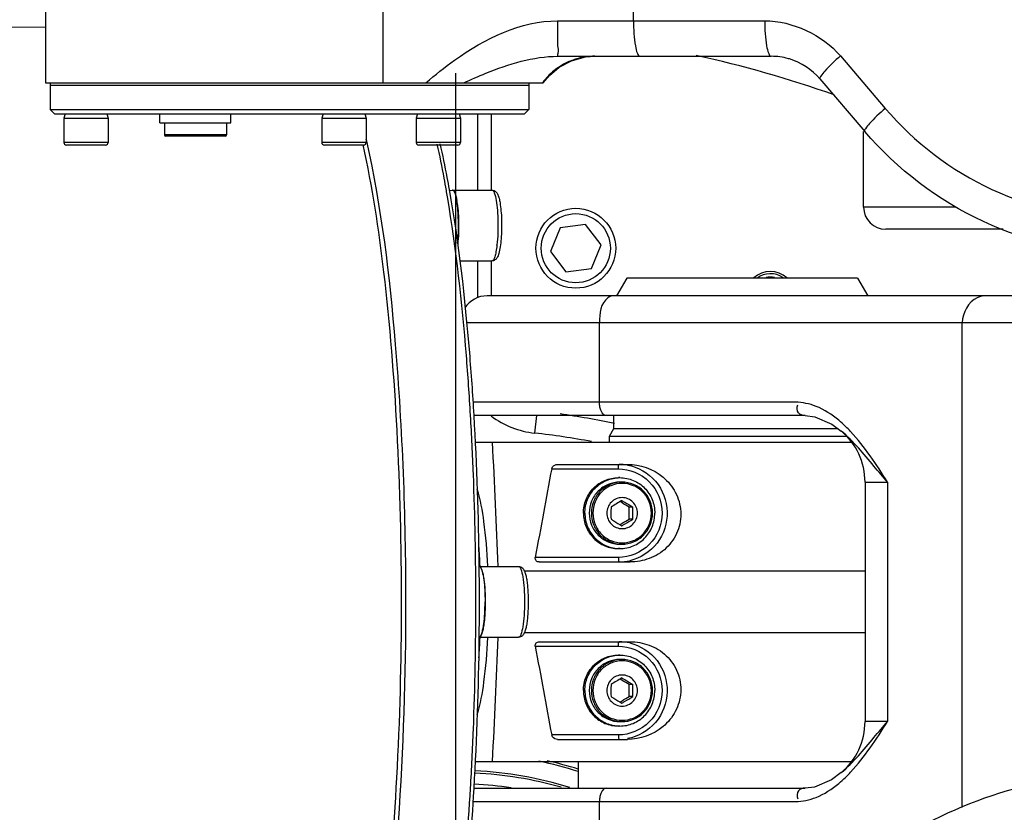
# Model space of a CAD drawing. Header units: millimetres. Extents: x 0 to 11890, y 0 to 8410.
# Tile 104 of 190: x 5782 to 6004, y 2381 to 2560. Entities that reach past the tile are written whole.
import ezdxf

# ---------------------------------------------------------------- set-up
doc = ezdxf.new("R2010")
doc.units = ezdxf.units.MM
doc.header["$LTSCALE"] = 653.95
doc.linetypes.add('CENTER', pattern=[0.6, 0.375, -0.075, 0.075, -0.075])
doc.layers.get('0').update_dxf_attribs({"linetype": 'CONTINUOUS'})
for name, color, linetype in [('304103000050_DXF_AXIS', 7, 'CONTINUOUS'), ('304103000052DXF_CONTINUOUS_LINE', 7, 'CONTINUOUS'), ('304103000068DXF_CONTINUOUS_LINE', 7, 'CONTINUOUS'), ('304103000077DXF_CONTINUOUS_LINE', 7, 'CONTINUOUS'), ('304103000083DXF_CONTINUOUS_LINE', 7, 'CONTINUOUS'), ('304103000085DXF_CONTINUOUS_LINE', 7, 'CONTINUOUS'), ('304103000086DXF_CONTINUOUS_LINE', 7, 'CONTINUOUS'), ('304103000088DXF_CONTINUOUS_LINE', 7, 'CONTINUOUS'), ('304104000411DXF_CONTINUOUS_LINE', 7, 'CONTINUOUS'), ('304104000425DXF_CONTINUOUS_LINE', 7, 'CONTINUOUS'), ('304104000522DXF_CONTINUOUS_LINE', 7, 'CONTINUOUS'), ('304104000555DXF_CONTINUOUS_LINE', 7, 'CONTINUOUS'), ('304105000263DXF_CONTINUOUS_LINE', 7, 'CONTINUOUS'), ('304105000303DXF_CONTINUOUS_LINE', 7, 'CONTINUOUS'), ('501023000046DXF_CONTINUOUS_LINE', 7, 'CONTINUOUS'), ('501023000185DXF_CONTINUOUS_LINE', 7, 'CONTINUOUS'), ('501023000221DXF_CONTINUOUS_LINE', 7, 'CONTINUOUS'), ('604006000005DXF_CONTINUOUS_LINE', 7, 'CONTINUOUS'), ('604006000006DXF_CONTINUOUS_LINE', 7, 'CONTINUOUS'), ('604007000001DXF_CONTINUOUS_LINE', 7, 'CONTINUOUS'), ('626001000001DXF_CONTINUOUS_LINE', 7, 'CONTINUOUS'), ('R180-1-YUNDODXF_CONTINUOUS_LINE', 7, 'CONTINUOUS'), ('R180-1-YUNDONGFANWDXF_DIMENSION', 7, 'CONTINUOUS')]:
    doc.layers.add(name, color=color, linetype=linetype)
doc.styles.get("Standard").update_dxf_attribs({"font": 'txt', "width": 0.7})
doc.dimstyles.new('DIMSTYLE_3', dxfattribs={"dimtxt": 100, "dimasz": 60, "dimexe": 5, "dimexo": 0.2, "dimtad": 1, "dimdsep": 46, "dimtxsty": 'Standard', "dimblk": '_FILLED', "dimblk1": '_FILLED', "dimblk2": '_FILLED', "dimcen": 0.09, "dimclrt": 5, "dimazin": 2, "dimtp": 0.01, "dimtm": 0.01, "dimtfac": 1, "dimtofl": 0, "dimtmove": 0, "dimatfit": 3, "dimldrblk": '_FILLED', "dimfxl": 0, "dimtolj": 1, "dimarcsym": 0})

# ---------------------------------------------------------------- blocks, each defined once
blk = doc.blocks.new('_FILLED')
at = {"color": 0, "linetype": 'ByBlock'}
blk.add_solid([(0, 0), (-1, 0.1667), (-1, -0.1667)], dxfattribs=at)
blk = doc.blocks.new('*D10')
at = {"layer": 'R180-1-YUNDONGFANWDXF_DIMENSION', "color": 2, "linetype": 'Continuous'}
for p, q in [((5880.19, 2302.8), (9517.25, 3075.58)), ((8968.84, 2959.06), (5880.19, 2302.8)), ((8968.84, 2959.06), (8968.84, 2959.06))]:
    blk.add_line(p, q, dxfattribs=at)
at = {"layer": 'R180-1-YUNDONGFANWDXF_DIMENSION', "color": 2, "linetype": 'Continuous', "xscale": 60, "yscale": 60, "zscale": 60, "rotation": 191.9960419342}
blk.add_blockref('_FILLED', (8968.84, 2959.06), dxfattribs=at)

msp = doc.modelspace()

# ---------------------------------------------------------------- linework, layer by layer
at = {"layer": '304103000050_DXF_AXIS', "color": 7, "linetype": 'CENTER'}
msp.add_line((5880.193, 2302.802), (5880.193, 2682.802), dxfattribs=at)
at = {"layer": '304103000052DXF_CONTINUOUS_LINE', "color": 7, "linetype": 'Continuous'}
for p, q in [((5885.193, 2521.655), (5885.193, 2538.802)), ((5972.193, 2517.802), (5972.193, 2534.867)), ((6003.66, 2512.802), (5977.194, 2512.802)), ((5885.193, 2497.382), (5885.193, 2505.655))]:
    msp.add_line(p, q, dxfattribs=at)
at = {"layer": '304103000052DXF_CONTINUOUS_LINE', "color": 9, "linetype": 'Continuous'}
for p, q in [((5888.193, 2538.802), (5888.193, 2521.655)), ((5880.193, 2521.655), (5880.192, 2531.802)), ((5992.99, 2517.802), (5972.193, 2517.802)), ((5888.193, 2505.655), (5888.193, 2497.802)), ((5898.031, 2466.835), (5898.462, 2470.802))]:
    msp.add_line(p, q, dxfattribs=at)
for centre, radius, start, end in [((5880.193, 2302.802), 255, 70.43946, 77.71587), ((5900.193, 2486.718), 20, 233.19827, 263.79373), ((5880.193, 2302.802), 165, 79.29261, 83.79373)]:
    msp.add_arc(centre, radius, start, end, dxfattribs=at)
at = {"layer": '304103000052DXF_CONTINUOUS_LINE', "color": 7, "linetype": 'Continuous'}
for centre, radius, start, end in [((5977.193, 2517.802), 5, 180, 270), ((5951.162, 2497.789), 5.5, 47.31034, 132.68966), ((5951.162, 2497.789), 5, 55.24293, 126.79391), ((5951.162, 2497.789), 4.25, 77.55416, 102.44584), ((5880.193, 2302.802), 170, 77.82682, 82.03699)]:
    msp.add_arc(centre, radius, start, end, dxfattribs=at)
at = {"layer": '304103000052DXF_CONTINUOUS_LINE', "color": 2, "linetype": 'Continuous'}
msp.add_arc((5951.162, 2497.789), 5, 53.40665, 55.24293, dxfattribs=at)
at = {"layer": '304103000068DXF_CONTINUOUS_LINE', "color": 7, "linetype": 'Continuous'}
for p, q in [((6028.945, 2497.802), (5887.306, 2497.802)), ((5959.017, 2470.802), (5884.306, 2470.802)), ((5967.145, 2467.312), (5967.113, 2467.339)), ((5972.526, 2455.802), (5972.526, 2401.802)), ((5967.113, 2390.265), (5967.146, 2390.293)), ((5884.306, 2386.802), (5959.017, 2386.802))]:
    msp.add_line(p, q, dxfattribs=at)
at = {"layer": '304103000068DXF_CONTINUOUS_LINE', "color": 9, "linetype": 'Continuous'}
for p, q in [((5882.68, 2491.802), (6015.742, 2491.802)), ((5912.609, 2473.802), (5912.609, 2491.802)), ((5994.441, 2382.405), (5994.441, 2491.802)), ((5956.833, 2473.802), (5884.103, 2473.802)), ((5972.526, 2455.802), (5977.571, 2455.799)), ((5977.571, 2455.802), (5977.571, 2401.802)), ((5977.571, 2401.802), (5972.526, 2401.802)), ((5884.103, 2383.802), (5956.833, 2383.802)), ((5912.609, 2351.802), (5912.609, 2383.802))]:
    msp.add_line(p, q, dxfattribs=at)
at = {"layer": '304103000068DXF_CONTINUOUS_LINE', "color": 7, "linetype": 'Continuous'}
for points in [[(5959.007, 2470.802), (5961.217, 2470.533), (5965.003, 2468.879), (5967.146, 2467.312)], [(5967.147, 2390.294), (5964.963, 2388.701), (5961.137, 2387.053), (5959.007, 2386.802)]]:
    msp.add_lwpolyline(points, dxfattribs=at)
for centre, radius, start, end in [((5887.305, 2491.802), 6, 89.99997, 146.78161), ((5957.526, 2455.802), 15, 0, 50.26016), ((5957.526, 2401.802), 15, 309.73905, 360)]:
    msp.add_arc(centre, radius, start, end, dxfattribs=at)
at = {"layer": '304103000068DXF_CONTINUOUS_LINE', "color": 9, "linetype": 'Continuous'}
for centre, radius, start, end in [((5948.589, 2448.22), 28.054, 45.87773, 50.09848), ((5944.642, 2444.125), 33.741, 43.10265, 45.90795), ((5944.698, 2413.426), 33.664, 314.01544, 316.89528), ((5948.63, 2409.339), 27.993, 309.89174, 314.04112)]:
    msp.add_arc(centre, radius, start, end, dxfattribs=at)
for points, knots in [([(5915.651, 2497.802), (5915.234, 2497.802), (5912.939, 2496.661), (5912.609, 2493.753), (5912.609, 2491.802)], [0, 0, 0, 0, 0.1760541, 1, 1, 1, 1]), ([(5914.13, 2470.802), (5913.353, 2470.802), (5912.69, 2472.35), (5912.609, 2473.421), (5912.609, 2473.802)], [0, 0, 0, 0, 0.6708801, 1, 1, 1, 1]), ([(5959.007, 2470.802), (5958.471, 2470.806), (5957.169, 2471.169), (5957.099, 2472.676), (5957.396, 2473.195)], [0, 0, 0, 0, 0.4728325, 1, 1, 1, 1]), ([(5914.13, 2386.802), (5913.353, 2386.802), (5912.69, 2385.255), (5912.609, 2384.184), (5912.609, 2383.802)], [0, 0, 0, 0, 0.6708801, 1, 1, 1, 1]), ([(5959.007, 2386.802), (5958.47, 2386.799), (5957.169, 2386.436), (5957.099, 2384.929), (5957.396, 2384.41)], [0, 0, 0, 0, 0.4728363, 1, 1, 1, 1])]:
    msp.add_open_spline(points, degree=3, knots=knots, dxfattribs=at)
for points in [[(5997.834, 2497.346), (5995.86, 2496.454), (5994.441, 2493.969), (5994.441, 2491.802)], [(5999.938, 2497.802), (5999.221, 2497.802), (5998.488, 2497.641), (5997.834, 2497.346)], [(5961.473, 2472.879), (5960.007, 2473.459), (5958.41, 2473.802), (5956.833, 2473.802)], [(5966.585, 2469.742), (5965.049, 2471.022), (5963.332, 2472.143), (5961.473, 2472.879)], [(5974.534, 2459.415), (5972.22, 2462.179), (5969.913, 2465.003), (5967.146, 2467.312)], [(5977.571, 2455.802), (5975.072, 2459.775), (5972.487, 2463.756), (5969.278, 2467.181)], [(5977.574, 2455.799), (5976.553, 2456.998), (5975.545, 2458.208), (5974.534, 2459.415)], [(5969.276, 2390.422), (5972.486, 2393.847), (5975.072, 2397.829), (5977.571, 2401.802)], [(5974.535, 2398.19), (5975.545, 2399.396), (5976.551, 2400.605), (5977.571, 2401.802)], [(5967.146, 2390.293), (5969.914, 2392.603), (5972.221, 2395.426), (5974.535, 2398.19)], [(5961.472, 2384.725), (5963.331, 2385.461), (5965.047, 2386.581), (5966.582, 2387.861)], [(5956.833, 2383.802), (5958.41, 2383.802), (5960.006, 2384.145), (5961.472, 2384.725)]]:
    msp.add_open_spline(points, degree=3, dxfattribs=at)
at = {"layer": '304103000077DXF_CONTINUOUS_LINE', "color": 7, "linetype": 'Continuous'}
msp.add_arc((6032.951, 2290.302), 100, 90, 123, dxfattribs=at)
at = {"layer": '304103000083DXF_CONTINUOUS_LINE', "color": 7, "linetype": 'Continuous'}
msp.add_line((5653.713, 2557.503), (5787.693, 2558.409), dxfattribs=at)
msp.add_open_spline([(5846.588, 2298.887), (5847.908, 2299.166), (5850.739, 2301.504), (5855.506, 2310.273), (5860.277, 2328.136), (5864.553, 2355.842), (5867.328, 2390.337), (5868.31, 2428.333), (5867.378, 2466.389), (5864.623, 2500.965), (5861.422, 2522.37), (5859.323, 2531.83)], degree=3, knots=[0, 0, 0, 0, 0.017026, 0.0429604, 0.1261341, 0.2476288, 0.3974458, 0.5623011, 0.7273393, 0.8776857, 1, 1, 1, 1], dxfattribs=at)
at = {"layer": '304103000085DXF_CONTINUOUS_LINE', "color": 7, "linetype": 'Continuous'}
for p, q in [((5884.344, 2470.842), (5884.341, 2470.9)), ((5884.341, 2386.705), (5884.344, 2386.763))]:
    msp.add_line(p, q, dxfattribs=at)
for centre, radius, start, end in [((5687.716, 2493.567), 176.783, 12.78556, 12.92387), ((5601.971, 2473.563), 280.258, 9.56269, 9.8636), ((5206.139, 2431.416), 678.547, 2.21207, 3.331371), ((5166.427, 2429.342), 719.116, 0.595919, 3.308357), ((5143.528, 2429.014), 741.204, 359.983665, 2.210784), ((5131.719, 2428.803), 753.828, 359.999975, 0.609477), ((5143.603, 2428.589), 741.129, 357.789117, 0.01646), ((5131.702, 2428.802), 753.844, 359.390538, 0.000027), ((5185.167, 2427.624), 700.37, 356.655332, 359.440385), ((5206.075, 2426.193), 678.611, 356.668639, 357.787838)]:
    msp.add_arc(centre, radius, start, end, dxfattribs=at)
for points, knots in [([(5868.967, 2428.802), (5868.967, 2448.169), (5867.646, 2482.951), (5863.53, 2517.641), (5860.115, 2532.69)], [0, 0, 0, 0, 0.5565445, 1, 1, 1, 1]), ([(5878.086, 2521.572), (5877.927, 2522.488), (5877.302, 2525.974), (5876.604, 2529.448), (5876.036, 2531.999)], [0, 0, 0, 0, 0.2622715, 1, 1, 1, 1]), ([(5878.794, 2521.756), (5878.633, 2522.663), (5878.003, 2526.111), (5877.298, 2529.546), (5876.723, 2532.067)], [0, 0, 0, 0, 0.2626285, 1, 1, 1, 1]), ([(5884.341, 2470.9), (5884.064, 2475.593), (5882.866, 2492.606), (5880.953, 2509.59), (5878.794, 2521.756)], [0, 0, 0, 0, 0.2756079, 1, 1, 1, 1]), ([(5883.539, 2470.846), (5883.276, 2475.359), (5882.136, 2491.839), (5880.328, 2508.289), (5878.334, 2520.122)], [0, 0, 0, 0, 0.2736431, 1, 1, 1, 1]), ([(5846.774, 2298.802), (5848.441, 2298.802), (5851.095, 2300.895), (5853.445, 2304.634), (5856.444, 2311.069), (5859.623, 2321.925), (5862.846, 2337.959), (5865.488, 2357.448), (5868.218, 2388.08), (5868.967, 2412.21), (5868.967, 2428.802)], [0, 0, 0, 0, 0.0370605, 0.0648731, 0.1001809, 0.193684, 0.3161198, 0.4636066, 0.6309398, 1, 1, 1, 1]), ([(5880.411, 2351.726), (5880.754, 2354.459), (5882.098, 2366.107), (5883.017, 2377.803), (5883.539, 2386.758)], [0, 0, 0, 0, 0.234879, 1, 1, 1, 1]), ([(5881.171, 2351.628), (5881.519, 2354.36), (5882.883, 2366.022), (5883.812, 2377.733), (5884.341, 2386.705)], [0, 0, 0, 0, 0.2345227, 1, 1, 1, 1])]:
    msp.add_open_spline(points, degree=3, knots=knots, dxfattribs=at)
at = {"layer": '304103000086DXF_CONTINUOUS_LINE', "color": 7, "linetype": 'Continuous'}
for p, q in [((5884.67, 2464.802), (5969.49, 2464.802)), ((5903.169, 2459.802), (5918.929, 2459.802)), ((5899.026, 2437.802), (5919.528, 2437.802)), ((5895.663, 2435.802), (5972.526, 2435.802)), ((5972.526, 2421.802), (5895.668, 2421.802)), ((5899.026, 2419.802), (5919.528, 2419.802)), ((5903.169, 2397.802), (5918.929, 2397.802)), ((5884.67, 2392.802), (5969.49, 2392.802))]:
    msp.add_line(p, q, dxfattribs=at)
at = {"layer": '304103000086DXF_CONTINUOUS_LINE', "color": 9, "linetype": 'Continuous'}
for p, q in [((5901.845, 2458.802), (5916.883, 2458.802)), ((5916.883, 2438.802), (5898.145, 2438.802)), ((5898.145, 2418.802), (5916.883, 2418.802)), ((5916.883, 2398.802), (5901.845, 2398.802))]:
    msp.add_line(p, q, dxfattribs=at)
at = {"layer": '304103000086DXF_CONTINUOUS_LINE', "color": 7, "linetype": 'Continuous'}
for centre, radius, start, end in [((1814.259, 2263.344), 4079.219, 2.43711, 2.830791), ((9395.672, 1802.009), 3555.026, 169.35341, 169.681218), ((1814.259, 2594.261), 4079.219, 357.169209, 357.56289), ((9395.672, 3055.595), 3555.026, 190.318782, 190.64659)]:
    msp.add_arc(centre, radius, start, end, dxfattribs=at)
at = {"layer": '304103000086DXF_CONTINUOUS_LINE', "color": 9, "linetype": 'Continuous'}
for centre, radius, start, end in [((5917.05, 2449.086), 10.716, 79.98681, 89.98071), ((5917.048, 2448.53), 10.728, 270.02708, 283.0235), ((5917.048, 2409.075), 10.728, 76.97549, 89.97291)]:
    msp.add_arc(centre, radius, start, end, dxfattribs=at)
at = {"layer": '304103000086DXF_CONTINUOUS_LINE', "color": 7, "linetype": 'Continuous'}
for points, knots in [([(5901.845, 2458.802), (5901.875, 2458.962), (5902.126, 2459.505), (5902.751, 2459.802), (5903.169, 2459.802)], [0, 0, 0, 0, 0.2794227, 1, 1, 1, 1]), ([(5918.929, 2459.802), (5921.768, 2459.802), (5926.279, 2458.245), (5930.006, 2453.631), (5931.277, 2449.195), (5930.551, 2444.58), (5927.912, 2440.715), (5923.984, 2438.315), (5920.989, 2437.802), (5919.528, 2437.802)], [0, 0, 0, 0, 0.2406102, 0.3655275, 0.4920915, 0.6200515, 0.748724, 0.8761407, 1, 1, 1, 1]), ([(5899.026, 2437.802), (5898.795, 2437.802), (5898.256, 2437.962), (5898.097, 2438.542), (5898.145, 2438.802)], [0, 0, 0, 0, 0.4662269, 1, 1, 1, 1]), ([(5898.145, 2418.802), (5898.097, 2419.063), (5898.256, 2419.643), (5898.795, 2419.802), (5899.026, 2419.802)], [0, 0, 0, 0, 0.5337731, 1, 1, 1, 1]), ([(5919.528, 2419.802), (5920.989, 2419.802), (5923.984, 2419.29), (5927.912, 2416.89), (5930.551, 2413.025), (5931.277, 2408.41), (5930.006, 2403.974), (5926.279, 2399.36), (5921.768, 2397.802), (5918.929, 2397.802)], [0, 0, 0, 0, 0.1238581, 0.2512734, 0.3799454, 0.5079055, 0.6344694, 0.7593863, 1, 1, 1, 1]), ([(5903.169, 2397.802), (5902.751, 2397.802), (5902.126, 2398.1), (5901.875, 2398.643), (5901.845, 2398.802)], [0, 0, 0, 0, 0.7205752, 1, 1, 1, 1])]:
    msp.add_open_spline(points, degree=3, knots=knots, dxfattribs=at)
at = {"layer": '304103000086DXF_CONTINUOUS_LINE', "color": 9, "linetype": 'Continuous'}
for points, knots in [([(5916.883, 2458.802), (5916.883, 2459.039), (5916.927, 2459.287), (5916.948, 2459.802), (5917.053, 2459.802)], [0, 0, 0, 0, 0.6911345, 1, 1, 1, 1]), ([(5916.883, 2458.802), (5919.402, 2458.802), (5924.669, 2456.601), (5927.775, 2448.802), (5924.669, 2441.003), (5919.402, 2438.802), (5916.883, 2438.802)], [0, 0, 0, 0, 0.2486929, 0.4999999, 0.751307, 1, 1, 1, 1]), ([(5918.913, 2459.639), (5921.316, 2459.215), (5925.976, 2456.541), (5928.753, 2449.109), (5926.359, 2441.544), (5921.844, 2438.629), (5919.466, 2438.078)], [0, 0, 0, 0, 0.2487797, 0.49986, 0.7510616, 1, 1, 1, 1]), ([(5916.883, 2438.802), (5916.883, 2438.566), (5916.927, 2438.318), (5916.948, 2437.802), (5917.053, 2437.802)], [0, 0, 0, 0, 0.6911345, 1, 1, 1, 1]), ([(5916.883, 2418.802), (5916.883, 2419.039), (5916.927, 2419.287), (5916.948, 2419.802), (5917.053, 2419.802)], [0, 0, 0, 0, 0.6911345, 1, 1, 1, 1]), ([(5916.883, 2418.802), (5919.402, 2418.802), (5924.669, 2416.601), (5927.775, 2408.802), (5924.669, 2401.003), (5919.402, 2398.802), (5916.883, 2398.802)], [0, 0, 0, 0, 0.2486929, 0.4999999, 0.751307, 1, 1, 1, 1]), ([(5919.466, 2419.526), (5921.844, 2418.976), (5926.359, 2416.06), (5928.753, 2408.496), (5925.975, 2401.064), (5921.316, 2398.39), (5918.913, 2397.966)], [0, 0, 0, 0, 0.2489385, 0.5001401, 0.7512204, 1, 1, 1, 1]), ([(5916.883, 2398.802), (5916.883, 2398.566), (5916.927, 2398.318), (5916.948, 2397.802), (5917.053, 2397.802)], [0, 0, 0, 0, 0.6911345, 1, 1, 1, 1])]:
    msp.add_open_spline(points, degree=3, knots=knots, dxfattribs=at)
at = {"layer": '304103000088DXF_CONTINUOUS_LINE', "color": 7, "linetype": 'Continuous'}
for p, q in [((5787.693, 2622.802), (5787.693, 2545.802)), ((5903.243, 2551.802), (5951.342, 2551.802)), ((5899.916, 2545.802), (5901.329, 2547.502)), ((5787.693, 2545.802), (5899.903, 2545.802)), ((5962.334, 2546.693), (5972.445, 2534.867))]:
    msp.add_line(p, q, dxfattribs=at)
at = {"layer": '304103000088DXF_CONTINUOUS_LINE', "color": 9, "linetype": 'Continuous'}
for p, q in [((5863.812, 2545.802), (5863.812, 2618.802)), ((5920.288, 2559.802), (5920.288, 2600.802)), ((5903.167, 2559.802), (5949.896, 2559.802)), ((5966.969, 2551.892), (5977.079, 2540.066))]:
    msp.add_line(p, q, dxfattribs=at)
at = {"layer": '304103000088DXF_CONTINUOUS_LINE', "color": 7, "linetype": 'Continuous'}
msp.add_lwpolyline([(5901.329, 2547.502), (5903.544, 2549.353), (5906.288, 2550.8), (5909.476, 2551.652), (5911.54, 2551.803)], dxfattribs=at)
at = {"layer": '304103000088DXF_CONTINUOUS_LINE', "color": 9, "linetype": 'Continuous'}
for centre, radius, start, end in [((5911.555, 2537.183), 14.619, 90.05912, 104.76283), ((5911.589, 2537.144), 14.668, 120.08537, 124.0676), ((5911.576, 2537.166), 14.642, 109.57513, 120.0843), ((5911.53, 2537.276), 14.523, 104.7625, 109.54985), ((5911.795, 2536.893), 14.993, 130.6866, 138.05427), ((5911.644, 2537.069), 14.761, 124.08221, 130.68891), ((5911.601, 2537.051), 14.742, 143.09514, 143.58583), ((5911.716, 2536.962), 14.888, 138.05068, 143.08796)]:
    msp.add_arc(centre, radius, start, end, dxfattribs=at)
at = {"layer": '304103000088DXF_CONTINUOUS_LINE', "color": 7, "linetype": 'Continuous'}
for centre, radius, start, end in [((5951.327, 2537.433), 14.369, 74.1862, 89.93902), ((5951.352, 2537.533), 14.266, 73.32074, 74.17221)]:
    msp.add_arc(centre, radius, start, end, dxfattribs=at)
at = {"layer": '304103000088DXF_CONTINUOUS_LINE', "color": 9, "linetype": 'Continuous'}
for points, knots in [([(5873.462, 2545.802), (5875.554, 2547.605), (5884.066, 2554.481), (5894.886, 2559.803), (5903.167, 2559.802)], [0, 0, 0, 0, 0.2500505, 1, 1, 1, 1]), ([(5903.167, 2559.802), (5903.167, 2558.782), (5903.227, 2556.958), (5903.043, 2554.276), (5903.454, 2553.062), (5903.04, 2551.802), (5903.244, 2551.802)], [0, 0, 0, 0, 0.3826835, 0.7069982, 0.92379, 1, 1, 1, 1]), ([(5920.288, 2559.802), (5920.288, 2557.912), (5920.462, 2555.276), (5920.963, 2552.807), (5921.46, 2551.802), (5921.735, 2551.802)], [0, 0, 0, 0, 0.6840769, 0.90075, 1, 1, 1, 1]), ([(5949.896, 2559.802), (5949.896, 2557.912), (5950.07, 2555.276), (5950.57, 2552.807), (5951.068, 2551.802), (5951.342, 2551.802)], [0, 0, 0, 0, 0.6840769, 0.90075, 1, 1, 1, 1]), ([(5881.996, 2545.802), (5883.646, 2546.557), (5890.382, 2549.496), (5897.677, 2551.802), (5903.243, 2551.802)], [0, 0, 0, 0, 0.2458476, 1, 1, 1, 1]), ([(5966.969, 2551.892), (5965.734, 2550.801), (5964.022, 2549.214), (5962.746, 2547.633), (5962.203, 2546.847), (5962.335, 2546.693)], [0, 0, 0, 0, 0.7023046, 0.9137135, 1, 1, 1, 1]), ([(5977.079, 2540.066), (5975.844, 2538.975), (5974.132, 2537.388), (5972.857, 2535.808), (5972.314, 2535.022), (5972.445, 2534.868)], [0, 0, 0, 0, 0.7023046, 0.9137135, 1, 1, 1, 1]), ([(5977.079, 2540.066), (5983.628, 2532.407), (6000.154, 2519.761), (6020.498, 2515.302), (6030.523, 2515.302)], [0, 0, 0, 0, 0.5013124, 1, 1, 1, 1])]:
    msp.add_open_spline(points, degree=3, knots=knots, dxfattribs=at)
msp.add_open_spline([(5949.896, 2559.802), (5956.168, 2559.802), (5962.893, 2556.659), (5966.969, 2551.892)], degree=3, dxfattribs=at)
at = {"layer": '304103000088DXF_CONTINUOUS_LINE', "color": 7, "linetype": 'Continuous'}
msp.add_open_spline([(5962.334, 2546.693), (5960.551, 2548.778), (5958.075, 2550.412), (5955.447, 2551.199)], degree=3, dxfattribs=at)
msp.add_open_spline([(6031.969, 2507.302), (6020.8, 2507.302), (5998.143, 2512.264), (5979.734, 2526.342), (5972.445, 2534.867)], degree=3, knots=[0, 0, 0, 0, 0.4989391, 1, 1, 1, 1], dxfattribs=at)
at = {"layer": '304104000411DXF_CONTINUOUS_LINE', "color": 7, "linetype": 'Continuous'}
for radius, start, end in [(92, 72.51353, 78.25518), (92.5, 72.61496, 77.09424), (87.5, 74.22699, 87.17411), (88, 73.01022, 87.16921)]:
    msp.add_arc((5880.193, 2302.802), radius, start, end, dxfattribs=at)
at = {"layer": '304104000425DXF_CONTINUOUS_LINE', "color": 7, "linetype": 'Continuous'}
for p, q in [((5788.693, 2545.302), (5788.693, 2539.802)), ((5788.693, 2545.302), (5896.693, 2545.302)), ((5896.693, 2545.302), (5896.693, 2539.802)), ((5789.693, 2538.802), (5788.693, 2539.802)), ((5788.693, 2539.802), (5896.693, 2539.802)), ((5789.693, 2538.802), (5895.693, 2538.802)), ((5895.693, 2538.802), (5896.693, 2539.802))]:
    msp.add_line(p, q, dxfattribs=at)
at = {"layer": '304104000522DXF_CONTINUOUS_LINE', "color": 7, "linetype": 'Continuous'}
for p, q in [((5918.805, 2501.802), (5916.496, 2497.802)), ((5970.805, 2501.802), (5918.805, 2501.802)), ((5970.805, 2501.802), (5973.114, 2497.802)), ((5915.805, 2470.802), (5915.805, 2467.802)), ((5915.805, 2467.802), (5914.805, 2466.07)), ((5944.805, 2467.802), (5915.805, 2467.802)), ((5966.475, 2467.802), (5944.805, 2467.802)), ((5914.805, 2466.07), (5914.805, 2464.802)), ((5968.302, 2466.07), (5914.805, 2466.07)), ((5907.805, 2392.802), (5907.805, 2386.802))]:
    msp.add_line(p, q, dxfattribs=at)
at = {"layer": '304104000555DXF_CONTINUOUS_LINE', "color": 7, "linetype": 'Continuous'}
for centre, radius, start, end in [((5740.817, 2430.067), 145.033, 2.68092, 4.48259), ((5740.785, 2427.542), 145.065, 355.51702, 357.31809)]:
    msp.add_arc(centre, radius, start, end, dxfattribs=at)
for points, knots in [([(5887.458, 2436.843), (5887.291, 2440.209), (5886.803, 2446.027), (5885.815, 2451.819), (5885.071, 2454.176)], [0, 0, 0, 0, 0.576911, 1, 1, 1, 1]), ([(5885.071, 2403.429), (5885.815, 2405.785), (5886.803, 2411.578), (5887.291, 2417.396), (5887.458, 2420.761)], [0, 0, 0, 0, 0.4230906, 1, 1, 1, 1])]:
    msp.add_open_spline(points, degree=3, knots=knots, dxfattribs=at)
at = {"layer": '304105000263DXF_CONTINUOUS_LINE', "color": 7, "linetype": 'Continuous'}
msp.add_arc((5880.193, 2302.802), 85, 81.52601, 87.19767, dxfattribs=at)
at = {"layer": '304105000303DXF_CONTINUOUS_LINE', "color": 7, "linetype": 'Continuous'}
for p, q in [((5788.693, 2545.802), (5788.693, 2545.302)), ((5788.693, 2545.302), (5896.693, 2545.302)), ((5896.693, 2545.802), (5896.693, 2545.302))]:
    msp.add_line(p, q, dxfattribs=at)
at = {"layer": '501023000046DXF_CONTINUOUS_LINE', "color": 7, "linetype": 'Continuous'}
for p, q in [((5791.811, 2537.802), (5791.811, 2532.402)), ((5801.811, 2537.802), (5791.811, 2537.802)), ((5801.811, 2537.802), (5801.811, 2532.402)), ((5849.987, 2537.802), (5849.987, 2532.402)), ((5859.987, 2537.802), (5849.987, 2537.802)), ((5859.987, 2537.802), (5859.987, 2532.402)), ((5871.28, 2537.802), (5871.28, 2532.402)), ((5881.28, 2537.802), (5871.28, 2537.802)), ((5881.28, 2537.802), (5881.28, 2532.402)), ((5801.211, 2531.802), (5792.411, 2531.802)), ((5859.387, 2531.802), (5850.587, 2531.802)), ((5880.68, 2531.802), (5871.88, 2531.802))]:
    msp.add_line(p, q, dxfattribs=at)
at = {"layer": '501023000046DXF_CONTINUOUS_LINE', "color": 9, "linetype": 'Continuous'}
for p, q in [((5801.811, 2532.402), (5791.811, 2532.402)), ((5859.987, 2532.402), (5849.987, 2532.402)), ((5881.28, 2532.402), (5871.28, 2532.402))]:
    msp.add_line(p, q, dxfattribs=at)
at = {"layer": '501023000046DXF_CONTINUOUS_LINE', "color": 7, "linetype": 'Continuous'}
for centre, start, end in [((5792.411, 2532.402), 180, 270.00001), ((5801.211, 2532.402), 269.99999, 360), ((5850.587, 2532.402), 180, 270), ((5859.387, 2532.402), 270, 360), ((5871.88, 2532.402), 180, 270), ((5880.68, 2532.402), 270, 360)]:
    msp.add_arc(centre, 0.6, start, end, dxfattribs=at)
at = {"layer": '501023000185DXF_CONTINUOUS_LINE', "color": 7, "linetype": 'Continuous'}
for p, q in [((5879.488, 2521.655), (5888.356, 2521.655)), ((5880.453, 2519.319), (5880.454, 2519.312)), ((5881.142, 2505.655), (5888.356, 2505.655)), ((5885.488, 2436.802), (5894.356, 2436.802)), ((5885.488, 2420.802), (5894.356, 2420.802))]:
    msp.add_line(p, q, dxfattribs=at)
for centre, radius, start, end in [((5879.488, 2521.422), 0.233, 90.00239, 94.40436), ((5879.488, 2521.42), 0.235, 82.09536, 89.98485), ((5861.044, 2516.008), 19.689, 7.62506, 9.66041), ((5885.488, 2436.569), 0.233, 85.7979, 89.99762), ((5885.488, 2421.036), 0.233, 270.00238, 274.2021)]:
    msp.add_arc(centre, radius, start, end, dxfattribs=at)
at = {"layer": '501023000185DXF_CONTINUOUS_LINE', "color": 9, "linetype": 'Continuous'}
msp.add_arc((5862.07, 2512.338), 27.6, 353.45282, 353.60244, dxfattribs=at)
at = {"layer": '501023000185DXF_CONTINUOUS_LINE', "color": 7, "linetype": 'Continuous'}
for points in [[(5879.52, 2521.653), (5879.543, 2521.65), (5879.566, 2521.643), (5879.587, 2521.634)], [(5885.505, 2436.802), (5885.53, 2436.8), (5885.555, 2436.794), (5885.579, 2436.785)], [(5885.579, 2420.82), (5885.555, 2420.811), (5885.53, 2420.805), (5885.505, 2420.803)]]:
    msp.add_open_spline(points, degree=3, dxfattribs=at)
for points, knots in [([(5879.587, 2521.634), (5879.689, 2521.591), (5879.883, 2521.356), (5880.211, 2520.591), (5880.359, 2519.865), (5880.453, 2519.319)], [0, 0, 0, 0, 0.1314518, 0.3401777, 1, 1, 1, 1]), ([(5888.356, 2521.655), (5888.685, 2521.655), (5889.292, 2521.369), (5889.733, 2520.59), (5890.004, 2519.734), (5890.129, 2519.114), (5890.187, 2518.773)], [0, 0, 0, 0, 0.2683786, 0.4849818, 0.7175549, 1, 1, 1, 1]), ([(5880.559, 2518.621), (5880.759, 2517.14), (5880.916, 2514.091), (5880.815, 2511.042), (5880.655, 2509.499)], [0, 0, 0, 0, 0.4906336, 1, 1, 1, 1]), ([(5890.187, 2518.773), (5890.287, 2518.184), (5890.438, 2516.906), (5890.551, 2514.899), (5890.56, 2512.786), (5890.466, 2510.747), (5890.274, 2508.946), (5890.03, 2507.652), (5889.756, 2506.814), (5889.493, 2506.284), (5889.059, 2505.805), (5888.601, 2505.655), (5888.356, 2505.655)], [0, 0, 0, 0, 0.1283472, 0.2762477, 0.4318696, 0.5820857, 0.7146477, 0.8209003, 0.8640611, 0.9038042, 0.9473933, 1, 1, 1, 1]), ([(5885.579, 2436.785), (5885.702, 2436.737), (5885.933, 2436.424), (5886.166, 2435.803), (5886.392, 2434.878), (5886.505, 2434.167), (5886.559, 2433.768)], [0, 0, 0, 0, 0.1232327, 0.3309291, 0.6261879, 1, 1, 1, 1]), ([(5894.356, 2436.802), (5894.674, 2436.802), (5895.261, 2436.539), (5895.703, 2435.803), (5895.972, 2434.998), (5896.177, 2434.046), (5896.34, 2432.919), (5896.506, 2431.153), (5896.551, 2429.76), (5896.551, 2428.802)], [0, 0, 0, 0, 0.1081059, 0.1952146, 0.2865308, 0.3963704, 0.5264576, 0.673897, 1, 1, 1, 1]), ([(5886.559, 2433.768), (5886.609, 2433.397), (5886.792, 2431.748), (5886.854, 2430.087), (5886.854, 2428.802)], [0, 0, 0, 0, 0.225405, 1, 1, 1, 1]), ([(5886.854, 2428.802), (5886.854, 2428.358), (5886.829, 2426.7), (5886.722, 2425.04), (5886.559, 2423.837)], [0, 0, 0, 0, 0.2679104, 1, 1, 1, 1]), ([(5896.551, 2428.802), (5896.551, 2427.844), (5896.506, 2426.452), (5896.34, 2424.686), (5896.177, 2423.559), (5895.972, 2422.606), (5895.703, 2421.802), (5895.26, 2421.066), (5894.674, 2420.802), (5894.356, 2420.802)], [0, 0, 0, 0, 0.326112, 0.473555, 0.6036464, 0.7134825, 0.8048191, 0.8919125, 1, 1, 1, 1]), ([(5886.559, 2423.837), (5886.505, 2423.438), (5886.392, 2422.727), (5886.166, 2421.802), (5885.933, 2421.181), (5885.702, 2420.868), (5885.579, 2420.82)], [0, 0, 0, 0, 0.3738121, 0.6690709, 0.8767673, 1, 1, 1, 1])]:
    msp.add_open_spline(points, degree=3, knots=knots, dxfattribs=at)
at = {"layer": '501023000185DXF_CONTINUOUS_LINE', "color": 9, "linetype": 'Continuous'}
for points, knots in [([(5888.356, 2521.655), (5888.459, 2521.655), (5888.705, 2521.457), (5889.056, 2520.668), (5889.221, 2519.9), (5889.322, 2519.312)], [0, 0, 0, 0, 0.1174189, 0.3168166, 1, 1, 1, 1]), ([(5889.322, 2519.312), (5889.447, 2518.577), (5889.626, 2516.964), (5889.775, 2513.61), (5889.691, 2510.99), (5889.497, 2509.263)], [0, 0, 0, 0, 0.2221848, 0.482468, 1, 1, 1, 1]), ([(5889.489, 2509.191), (5889.433, 2508.697), (5889.307, 2507.823), (5889.087, 2506.821), (5888.864, 2506.212), (5888.697, 2505.873), (5888.492, 2505.655), (5888.356, 2505.655)], [0, 0, 0, 0, 0.3903117, 0.6923335, 0.8057846, 0.8933647, 1, 1, 1, 1]), ([(5894.356, 2436.802), (5894.459, 2436.802), (5894.705, 2436.605), (5895.056, 2435.814), (5895.408, 2434.187), (5895.661, 2431.718), (5895.722, 2429.823), (5895.722, 2428.802)], [0, 0, 0, 0, 0.0371053, 0.1001239, 0.3159484, 0.6308014, 1, 1, 1, 1]), ([(5895.722, 2428.802), (5895.722, 2427.782), (5895.661, 2425.887), (5895.408, 2423.417), (5895.056, 2421.791), (5894.705, 2421), (5894.459, 2420.802), (5894.356, 2420.802)], [0, 0, 0, 0, 0.3691996, 0.6840526, 0.8998762, 0.9628947, 1, 1, 1, 1])]:
    msp.add_open_spline(points, degree=3, knots=knots, dxfattribs=at)
at = {"layer": '501023000221DXF_CONTINUOUS_LINE', "color": 7, "linetype": 'Continuous'}
for p, q in [((5903.762, 2513.108), (5901.553, 2507.774)), ((5909.486, 2513.861), (5903.762, 2513.108)), ((5913.001, 2509.281), (5909.486, 2513.861)), ((5901.553, 2507.774), (5905.068, 2503.193)), ((5910.792, 2503.947), (5913.001, 2509.281)), ((5905.068, 2503.193), (5910.792, 2503.947))]:
    msp.add_line(p, q, dxfattribs=at)
msp.add_circle((5907.277, 2508.527), 9, dxfattribs=at)
at = {"layer": '501023000221DXF_CONTINUOUS_LINE', "color": 9, "linetype": 'Continuous'}
msp.add_circle((5907.277, 2508.527), 7.8, dxfattribs=at)
at = {"layer": '604006000005DXF_CONTINUOUS_LINE', "color": 7, "linetype": 'Continuous'}
msp.add_line((5878.764, 2521.507), (5879.401, 2521.649), dxfattribs=at)
for centre, radius, start, end in [((5879.453, 2521.418), 0.237, 81.85155, 85.87049), ((5859.966, 2515.849), 20.744, 7.63249, 9.60949), ((5885.453, 2436.569), 0.234, 85.3342, 90.63008), ((5885.453, 2421.036), 0.234, 269.37069, 274.6658)]:
    msp.add_arc(centre, radius, start, end, dxfattribs=at)
for points in [[(5879.401, 2521.649), (5879.424, 2521.654), (5879.447, 2521.656), (5879.47, 2521.655)], [(5879.487, 2521.653), (5879.507, 2521.65), (5879.527, 2521.645), (5879.545, 2521.637)], [(5885.472, 2436.802), (5885.487, 2436.8), (5885.501, 2436.798), (5885.515, 2436.794)], [(5885.472, 2420.803), (5885.487, 2420.804), (5885.501, 2420.807), (5885.515, 2420.81)]]:
    msp.add_open_spline(points, degree=3, dxfattribs=at)
for points, knots in [([(5879.545, 2521.637), (5879.648, 2521.597), (5879.845, 2521.363), (5880.054, 2520.879), (5880.259, 2520.169), (5880.367, 2519.62), (5880.419, 2519.312)], [0, 0, 0, 0, 0.130166, 0.3381406, 0.6298007, 1, 1, 1, 1]), ([(5880.635, 2509.645), (5880.785, 2511.165), (5880.861, 2513.47), (5880.753, 2516.46), (5880.619, 2517.919), (5880.526, 2518.604)], [0, 0, 0, 0, 0.5104627, 0.7689561, 1, 1, 1, 1]), ([(5885.515, 2436.794), (5885.64, 2436.761), (5885.887, 2436.455), (5886.121, 2435.833), (5886.356, 2434.89), (5886.471, 2434.162), (5886.526, 2433.752)], [0, 0, 0, 0, 0.1186664, 0.3240054, 0.620916, 1, 1, 1, 1]), ([(5886.526, 2433.752), (5886.63, 2432.978), (5886.774, 2431.329), (5886.819, 2429.676), (5886.819, 2428.802)], [0, 0, 0, 0, 0.4718201, 1, 1, 1, 1]), ([(5886.526, 2423.853), (5886.63, 2424.626), (5886.774, 2426.275), (5886.819, 2427.929), (5886.819, 2428.802)], [0, 0, 0, 0, 0.4718201, 1, 1, 1, 1]), ([(5885.515, 2420.81), (5885.64, 2420.843), (5885.887, 2421.15), (5886.121, 2421.771), (5886.356, 2422.715), (5886.471, 2423.443), (5886.526, 2423.853)], [0, 0, 0, 0, 0.1186664, 0.3240054, 0.620916, 1, 1, 1, 1])]:
    msp.add_open_spline(points, degree=3, knots=knots, dxfattribs=at)
at = {"layer": '604006000006DXF_CONTINUOUS_LINE', "color": 7, "linetype": 'Continuous'}
for p, q in [((5792.088, 2538.802), (5791.811, 2537.842)), ((5801.534, 2538.802), (5801.811, 2537.842)), ((5850.264, 2538.802), (5849.987, 2537.842)), ((5859.71, 2538.802), (5859.987, 2537.842)), ((5871.557, 2538.802), (5871.28, 2537.842)), ((5881.003, 2538.802), (5881.28, 2537.842)), ((5791.811, 2537.842), (5791.947, 2537.802)), ((5791.811, 2537.842), (5801.811, 2537.842)), ((5801.811, 2537.842), (5801.676, 2537.802)), ((5849.987, 2537.842), (5850.122, 2537.802)), ((5849.987, 2537.842), (5859.987, 2537.842)), ((5859.987, 2537.842), (5859.851, 2537.802)), ((5871.28, 2537.842), (5871.416, 2537.802)), ((5871.28, 2537.842), (5881.28, 2537.842)), ((5881.28, 2537.842), (5881.145, 2537.802))]:
    msp.add_line(p, q, dxfattribs=at)
at = {"layer": '604007000001DXF_CONTINUOUS_LINE', "color": 7, "linetype": 'Continuous'}
for p, q in [((5813.48, 2536.802), (5813.48, 2538.802)), ((5829.48, 2536.802), (5829.48, 2538.802)), ((5813.48, 2536.802), (5829.48, 2536.802)), ((5917.224, 2456.802), (5916.883, 2456.802)), ((5917.224, 2440.802), (5916.883, 2440.802)), ((5917.224, 2416.802), (5916.883, 2416.802)), ((5917.224, 2400.802), (5916.883, 2400.802))]:
    msp.add_line(p, q, dxfattribs=at)
for points, knots in [([(5909, 2448.802), (5909, 2449.842), (5909.408, 2451.94), (5911.158, 2454.599), (5913.778, 2456.384), (5915.857, 2456.802), (5916.883, 2456.802)], [0, 0, 0, 0, 0.2517053, 0.502415, 0.7517101, 1, 1, 1, 1]), ([(5909.342, 2448.802), (5909.342, 2449.842), (5909.75, 2451.94), (5911.499, 2454.599), (5914.12, 2456.384), (5916.198, 2456.802), (5917.224, 2456.802)], [0, 0, 0, 0, 0.2517053, 0.502415, 0.7517101, 1, 1, 1, 1]), ([(5917.224, 2456.802), (5918.25, 2456.802), (5920.329, 2456.384), (5922.949, 2454.599), (5924.699, 2451.94), (5925.107, 2449.842), (5925.107, 2448.802)], [0, 0, 0, 0, 0.2482899, 0.497585, 0.7482947, 1, 1, 1, 1]), ([(5909, 2448.802), (5909, 2447.762), (5909.408, 2445.665), (5911.158, 2443.006), (5913.778, 2441.221), (5915.857, 2440.802), (5916.883, 2440.802)], [0, 0, 0, 0, 0.2517053, 0.502415, 0.7517101, 1, 1, 1, 1]), ([(5909.342, 2448.802), (5909.342, 2447.762), (5909.75, 2445.665), (5911.499, 2443.006), (5914.12, 2441.221), (5916.198, 2440.802), (5917.224, 2440.802)], [0, 0, 0, 0, 0.2517053, 0.502415, 0.7517101, 1, 1, 1, 1]), ([(5917.224, 2440.802), (5918.25, 2440.802), (5920.329, 2441.221), (5922.949, 2443.006), (5924.699, 2445.665), (5925.107, 2447.762), (5925.107, 2448.802)], [0, 0, 0, 0, 0.2482899, 0.497585, 0.7482947, 1, 1, 1, 1]), ([(5909, 2408.802), (5909, 2409.842), (5909.408, 2411.94), (5911.158, 2414.599), (5913.778, 2416.384), (5915.857, 2416.802), (5916.883, 2416.802)], [0, 0, 0, 0, 0.2517053, 0.502415, 0.7517101, 1, 1, 1, 1]), ([(5909.342, 2408.802), (5909.342, 2409.842), (5909.75, 2411.94), (5911.499, 2414.599), (5914.12, 2416.384), (5916.198, 2416.802), (5917.224, 2416.802)], [0, 0, 0, 0, 0.2517053, 0.502415, 0.7517101, 1, 1, 1, 1]), ([(5917.224, 2416.802), (5918.25, 2416.802), (5920.329, 2416.384), (5922.949, 2414.599), (5924.699, 2411.94), (5925.107, 2409.842), (5925.107, 2408.802)], [0, 0, 0, 0, 0.2482899, 0.497585, 0.7482947, 1, 1, 1, 1]), ([(5909, 2408.802), (5909, 2407.762), (5909.408, 2405.665), (5911.158, 2403.006), (5913.778, 2401.221), (5915.857, 2400.802), (5916.883, 2400.802)], [0, 0, 0, 0, 0.2517053, 0.502415, 0.7517101, 1, 1, 1, 1]), ([(5909.342, 2408.802), (5909.342, 2407.762), (5909.75, 2405.665), (5911.499, 2403.006), (5914.12, 2401.221), (5916.198, 2400.802), (5917.224, 2400.802)], [0, 0, 0, 0, 0.2517053, 0.502415, 0.7517101, 1, 1, 1, 1]), ([(5917.224, 2400.802), (5918.25, 2400.802), (5920.329, 2401.221), (5922.949, 2403.006), (5924.699, 2405.665), (5925.107, 2407.762), (5925.107, 2408.802)], [0, 0, 0, 0, 0.2482899, 0.497585, 0.7482947, 1, 1, 1, 1])]:
    msp.add_open_spline(points, degree=3, knots=knots, dxfattribs=at)
at = {"layer": '626001000001DXF_CONTINUOUS_LINE', "color": 7, "linetype": 'Continuous'}
for p, q in [((5814.48, 2536.802), (5814.48, 2534.102)), ((5828.48, 2536.802), (5828.48, 2534.102)), ((5828.18, 2533.802), (5814.78, 2533.802)), ((5917.224, 2455.802), (5917.685, 2455.802)), ((5920.159, 2450.171), (5919.347, 2450.171)), ((5920.159, 2447.434), (5919.347, 2447.434)), ((5917.224, 2441.802), (5917.685, 2441.802)), ((5917.224, 2415.802), (5917.685, 2415.802)), ((5920.159, 2410.171), (5919.347, 2410.171)), ((5920.159, 2407.434), (5919.347, 2407.434)), ((5917.224, 2401.802), (5917.685, 2401.802))]:
    msp.add_line(p, q, dxfattribs=at)
at = {"layer": '626001000001DXF_CONTINUOUS_LINE', "color": 9, "linetype": 'Continuous'}
msp.add_line((5828.48, 2534.102), (5814.48, 2534.102), dxfattribs=at)
at = {"layer": '626001000001DXF_CONTINUOUS_LINE', "color": 7, "linetype": 'Continuous'}
for centre, radius, start, end in [((5814.78, 2534.102), 0.3, 180, 270), ((5828.18, 2534.102), 0.3, 270, 360), ((5959.655, 2379.103), 83.809, 120.04308, 122.00834), ((5962.118, 2522.72), 83.809, 237.99166, 239.95692), ((5959.655, 2339.103), 83.809, 120.04308, 122.00834), ((5962.118, 2482.72), 83.809, 237.99166, 239.95692)]:
    msp.add_arc(centre, radius, start, end, dxfattribs=at)
at = {"layer": '626001000001DXF_CONTINUOUS_LINE', "color": 9, "linetype": 'Continuous'}
for centre, start, end in [((5917.685, 2449.003), 90.00121, 93.88296), ((5917.685, 2448.602), 266.11704, 269.99879), ((5917.685, 2409.003), 90.00121, 93.88296), ((5917.685, 2408.602), 266.11704, 269.99879)]:
    msp.add_arc(centre, 6.8, start, end, dxfattribs=at)
at = {"layer": '626001000001DXF_CONTINUOUS_LINE', "color": 7, "linetype": 'Continuous'}
for points, knots in [([(5917.224, 2455.802), (5916.327, 2455.802), (5914.508, 2455.436), (5912.215, 2453.875), (5910.684, 2451.545), (5910.148, 2448.802), (5910.684, 2446.059), (5912.215, 2443.73), (5914.508, 2442.169), (5916.327, 2441.802), (5917.224, 2441.802)], [0, 0, 0, 0, 0.1241449, 0.2487926, 0.3741474, 0.5, 0.6258526, 0.7512074, 0.8758551, 1, 1, 1, 1]), ([(5917.685, 2441.802), (5918.583, 2441.802), (5920.404, 2442.169), (5922.698, 2443.73), (5924.229, 2446.06), (5924.766, 2448.802), (5924.229, 2451.545), (5922.698, 2453.875), (5920.404, 2455.436), (5918.583, 2455.802), (5917.685, 2455.802)], [0, 0, 0, 0, 0.1242167, 0.2488934, 0.3742183, 0.5000001, 0.6257818, 0.7511066, 0.8757833, 1, 1, 1, 1]), ([(5917.736, 2452.302), (5917.287, 2452.302), (5916.378, 2452.119), (5915.232, 2451.339), (5914.466, 2450.174), (5914.198, 2448.802), (5914.466, 2447.431), (5915.232, 2446.266), (5916.378, 2445.486), (5917.287, 2445.302), (5917.736, 2445.302)], [0, 0, 0, 0, 0.1241443, 0.2487924, 0.3741473, 0.5, 0.6258527, 0.7512076, 0.8758557, 1, 1, 1, 1]), ([(5917.736, 2445.302), (5918.185, 2445.302), (5919.094, 2445.486), (5920.241, 2446.266), (5921.006, 2447.431), (5921.274, 2448.802), (5921.006, 2450.174), (5920.241, 2451.339), (5919.094, 2452.119), (5918.185, 2452.302), (5917.736, 2452.302)], [0, 0, 0, 0, 0.1241443, 0.2487924, 0.3741473, 0.5, 0.6258527, 0.7512076, 0.8758557, 1, 1, 1, 1]), ([(5915.233, 2450.171), (5915.226, 2449.944), (5915.203, 2449.032), (5915.212, 2448.119), (5915.233, 2447.434)], [0, 0, 0, 0, 0.2490397, 1, 1, 1, 1]), ([(5919.347, 2450.171), (5918.806, 2450.464), (5918.103, 2450.863), (5917.422, 2451.297), (5917.262, 2451.401)], [0, 0, 0, 0, 0.7626072, 1, 1, 1, 1]), ([(5919.347, 2447.434), (5919.307, 2447.889), (5919.26, 2448.802), (5919.307, 2449.716), (5919.347, 2450.171)], [0, 0, 0, 0, 0.5000001, 1, 1, 1, 1]), ([(5920.159, 2447.434), (5920.152, 2447.661), (5920.13, 2448.573), (5920.139, 2449.486), (5920.159, 2450.171)], [0, 0, 0, 0, 0.2490397, 1, 1, 1, 1]), ([(5915.233, 2447.434), (5915.43, 2447.31), (5916.245, 2446.805), (5917.069, 2446.316), (5917.696, 2445.952)], [0, 0, 0, 0, 0.2434668, 1, 1, 1, 1]), ([(5917.262, 2446.204), (5917.422, 2446.308), (5918.103, 2446.742), (5918.806, 2447.14), (5919.347, 2447.434)], [0, 0, 0, 0, 0.2373929, 1, 1, 1, 1]), ([(5917.696, 2445.952), (5917.894, 2446.076), (5918.708, 2446.581), (5919.532, 2447.07), (5920.159, 2447.434)], [0, 0, 0, 0, 0.2434667, 1, 1, 1, 1]), ([(5917.224, 2415.802), (5916.327, 2415.802), (5914.508, 2415.436), (5912.215, 2413.875), (5910.684, 2411.545), (5910.148, 2408.802), (5910.684, 2406.059), (5912.215, 2403.73), (5914.508, 2402.169), (5916.327, 2401.802), (5917.224, 2401.802)], [0, 0, 0, 0, 0.1241449, 0.2487926, 0.3741474, 0.5, 0.6258526, 0.7512074, 0.8758551, 1, 1, 1, 1]), ([(5917.685, 2401.802), (5918.583, 2401.802), (5920.404, 2402.169), (5922.698, 2403.73), (5924.229, 2406.06), (5924.766, 2408.802), (5924.229, 2411.545), (5922.698, 2413.875), (5920.404, 2415.436), (5918.583, 2415.802), (5917.685, 2415.802)], [0, 0, 0, 0, 0.1242167, 0.2488934, 0.3742183, 0.5000001, 0.6257818, 0.7511066, 0.8757833, 1, 1, 1, 1]), ([(5917.736, 2412.302), (5917.287, 2412.302), (5916.378, 2412.119), (5915.232, 2411.339), (5914.466, 2410.174), (5914.198, 2408.802), (5914.466, 2407.431), (5915.232, 2406.266), (5916.378, 2405.486), (5917.287, 2405.302), (5917.736, 2405.302)], [0, 0, 0, 0, 0.1241443, 0.2487924, 0.3741473, 0.5, 0.6258527, 0.7512076, 0.8758557, 1, 1, 1, 1]), ([(5917.736, 2405.302), (5918.185, 2405.302), (5919.094, 2405.486), (5920.241, 2406.266), (5921.006, 2407.431), (5921.274, 2408.802), (5921.006, 2410.174), (5920.241, 2411.339), (5919.094, 2412.119), (5918.185, 2412.302), (5917.736, 2412.302)], [0, 0, 0, 0, 0.1241443, 0.2487924, 0.3741473, 0.5, 0.6258527, 0.7512076, 0.8758557, 1, 1, 1, 1]), ([(5915.233, 2410.171), (5915.226, 2409.944), (5915.203, 2409.032), (5915.212, 2408.119), (5915.233, 2407.434)], [0, 0, 0, 0, 0.2490397, 1, 1, 1, 1]), ([(5919.347, 2410.171), (5918.806, 2410.464), (5918.103, 2410.863), (5917.422, 2411.297), (5917.262, 2411.401)], [0, 0, 0, 0, 0.7626072, 1, 1, 1, 1]), ([(5919.347, 2407.434), (5919.307, 2407.889), (5919.26, 2408.802), (5919.307, 2409.716), (5919.347, 2410.171)], [0, 0, 0, 0, 0.5000001, 1, 1, 1, 1]), ([(5920.159, 2407.434), (5920.152, 2407.661), (5920.13, 2408.573), (5920.139, 2409.486), (5920.159, 2410.171)], [0, 0, 0, 0, 0.2490397, 1, 1, 1, 1]), ([(5915.233, 2407.434), (5915.43, 2407.31), (5916.245, 2406.805), (5917.069, 2406.316), (5917.696, 2405.952)], [0, 0, 0, 0, 0.2434668, 1, 1, 1, 1]), ([(5917.262, 2406.204), (5917.422, 2406.308), (5918.103, 2406.742), (5918.806, 2407.14), (5919.347, 2407.434)], [0, 0, 0, 0, 0.2373929, 1, 1, 1, 1]), ([(5917.696, 2405.952), (5917.894, 2406.076), (5918.708, 2406.581), (5919.532, 2407.07), (5920.159, 2407.434)], [0, 0, 0, 0, 0.2434667, 1, 1, 1, 1])]:
    msp.add_open_spline(points, degree=3, knots=knots, dxfattribs=at)
at = {"layer": '626001000001DXF_CONTINUOUS_LINE', "color": 9, "linetype": 'Continuous'}
for points, knots in [([(5917.225, 2455.787), (5916.366, 2455.729), (5914.652, 2455.276), (5912.523, 2453.693), (5911.115, 2451.429), (5910.624, 2448.802), (5911.115, 2446.176), (5912.523, 2443.912), (5914.652, 2442.329), (5916.366, 2441.876), (5917.225, 2441.818)], [0, 0, 0, 0, 0.1241532, 0.2488307, 0.3741848, 0.5, 0.6258153, 0.7511694, 0.8758468, 1, 1, 1, 1]), ([(5917.736, 2455.502), (5916.877, 2455.502), (5915.136, 2455.152), (5912.942, 2453.658), (5911.476, 2451.428), (5910.963, 2448.802), (5911.476, 2446.177), (5912.942, 2443.947), (5915.136, 2442.453), (5916.877, 2442.102), (5917.736, 2442.102)], [0, 0, 0, 0, 0.1241483, 0.2487947, 0.3741485, 0.5, 0.6258516, 0.7512053, 0.8758518, 1, 1, 1, 1]), ([(5917.736, 2442.102), (5918.595, 2442.102), (5920.336, 2442.453), (5922.531, 2443.947), (5923.996, 2446.177), (5924.509, 2448.802), (5923.996, 2451.428), (5922.531, 2453.658), (5920.336, 2455.152), (5918.595, 2455.502), (5917.736, 2455.502)], [0, 0, 0, 0, 0.1241483, 0.2487947, 0.3741485, 0.5, 0.6258516, 0.7512053, 0.8758518, 1, 1, 1, 1]), ([(5917.225, 2415.787), (5916.366, 2415.729), (5914.652, 2415.276), (5912.523, 2413.693), (5911.115, 2411.429), (5910.624, 2408.802), (5911.115, 2406.176), (5912.523, 2403.912), (5914.652, 2402.329), (5916.366, 2401.876), (5917.225, 2401.818)], [0, 0, 0, 0, 0.1241532, 0.2488307, 0.3741848, 0.5, 0.6258153, 0.7511694, 0.8758468, 1, 1, 1, 1]), ([(5917.736, 2415.502), (5916.877, 2415.502), (5915.136, 2415.152), (5912.942, 2413.658), (5911.476, 2411.428), (5910.963, 2408.802), (5911.476, 2406.177), (5912.942, 2403.947), (5915.136, 2402.453), (5916.877, 2402.102), (5917.736, 2402.102)], [0, 0, 0, 0, 0.1241483, 0.2487947, 0.3741485, 0.5, 0.6258516, 0.7512053, 0.8758518, 1, 1, 1, 1]), ([(5917.736, 2402.102), (5918.595, 2402.102), (5920.336, 2402.453), (5922.531, 2403.947), (5923.996, 2406.177), (5924.509, 2408.802), (5923.996, 2411.428), (5922.531, 2413.658), (5920.336, 2415.152), (5918.595, 2415.502), (5917.736, 2415.502)], [0, 0, 0, 0, 0.1241483, 0.2487947, 0.3741485, 0.5, 0.6258516, 0.7512053, 0.8758518, 1, 1, 1, 1])]:
    msp.add_open_spline(points, degree=3, knots=knots, dxfattribs=at)
at = {"layer": 'R180-1-YUNDODXF_CONTINUOUS_LINE', "color": 7, "linetype": 'Continuous'}
msp.add_circle((5880.203, 2302.802), 997, dxfattribs=at)

# ---------------------------------------------------------------- dimensions: what is measured, and where the dimension line sits
at = {"layer": 'R180-1-YUNDONGFANWDXF_DIMENSION', "color": 2, "linetype": 'Continuous'}
dim = msp.add_radius_dim(center=(5880.193, 2302.802), mpoint=(8968.843, 2959.063), text='R<>', dimstyle='DIMSTYLE_3', override={"dimpost": '<>'}, dxfattribs=at)
dim.commit()
dim.dimension.update_dxf_attribs({"geometry": '*D10', "text_midpoint": (9032.749, 2998.199), "dimtype": 164})

doc.saveas('drawing.dxf')
